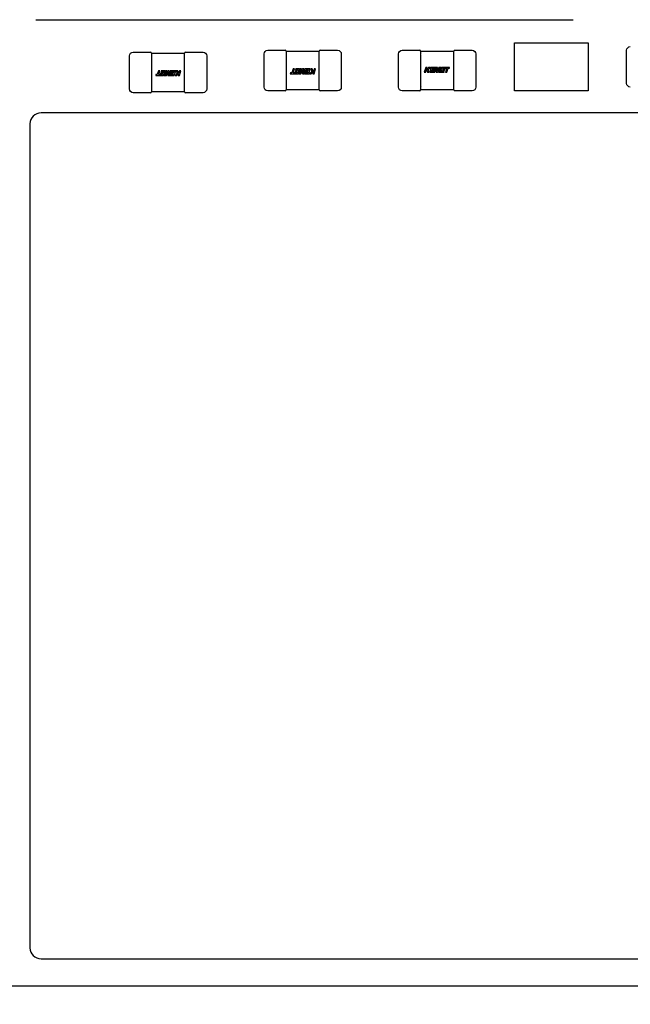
# Model space of a CAD drawing. Header units: millimetres. Extents: x 4 to 585, y 130 to 416.
# Tile 75 of 100: x 351 to 359, y 259 to 272. Entities that reach past the tile are written whole.
import ezdxf
from ezdxf import colors
from ezdxf.entities.mleader import LeaderData, LeaderLine
from ezdxf.math import Vec2, Vec3

# ---------------------------------------------------------------- set-up
doc = ezdxf.new("R2010")
doc.units = ezdxf.units.MM
doc.header["$LTSCALE"] = 0.75
doc.layers.add('Annotations', color=7, linetype='Continuous', lineweight=13)
doc.layers.add('Visible', color=7, linetype='Continuous', lineweight=25)
doc.styles.get("Standard").update_dxf_attribs({"font": 'cour.ttf'})

msp = doc.modelspace()

# ---------------------------------------------------------------- linework, layer by layer
at = {"layer": 'Visible', "extrusion": (5.934e-13, 0, -1)}
for p, q in [((350.951, 271.932, 2.505), (358.251, 271.932, 2.505)), ((357.454, 271.616, 2.055), (358.454, 271.616, 2.055)), ((357.454, 270.966, 2.055), (357.454, 271.616, 2.055)), ((358.454, 271.616, 2.055), (358.454, 270.966, 2.055)), ((352.222, 270.99, 2.055), (352.222, 271.44, 2.055)), ((352.272, 271.49, 2.055), (352.51, 271.49, 2.055)), ((352.522, 271.479, 2.043), (352.972, 271.479, 2.043)), ((352.522, 271.44, 2.093), (352.522, 271.439, 2.093)), ((352.522, 271.429, 2.094), (352.522, 271.001, 2.094)), ((352.972, 271.439, 2.093), (352.972, 271.44, 2.093)), ((352.972, 271.001, 2.094), (352.972, 271.429, 2.094)), ((352.984, 271.49, 2.055), (353.222, 271.49, 2.055)), ((353.272, 271.44, 2.055), (353.272, 270.99, 2.055)), ((354.051, 271.016, 2.055), (354.051, 271.466, 2.055)), ((354.101, 271.516, 2.055), (354.339, 271.516, 2.055)), ((354.351, 271.505, 2.043), (354.801, 271.505, 2.043)), ((354.351, 271.466, 2.093), (354.351, 271.465, 2.093)), ((354.351, 271.455, 2.094), (354.351, 271.027, 2.094)), ((354.801, 271.465, 2.093), (354.801, 271.466, 2.093)), ((354.801, 271.027, 2.094), (354.801, 271.455, 2.094)), ((354.813, 271.516, 2.055), (355.051, 271.516, 2.055)), ((355.101, 271.466, 2.055), (355.101, 271.016, 2.055)), ((355.879, 271.016, 2.055), (355.879, 271.466, 2.055)), ((355.929, 271.516, 2.055), (356.167, 271.516, 2.055)), ((356.179, 271.505, 2.043), (356.63, 271.505, 2.043)), ((356.179, 271.466, 2.093), (356.179, 271.465, 2.093)), ((356.179, 271.455, 2.094), (356.179, 271.027, 2.094)), ((356.629, 271.465, 2.093), (356.629, 271.466, 2.093)), ((356.63, 271.027, 2.094), (356.63, 271.455, 2.094)), ((356.641, 271.516, 2.055), (356.879, 271.516, 2.055)), ((356.929, 271.466, 2.055), (356.929, 271.016, 2.055)), ((358.978, 271.066, 2.055), (358.978, 271.516, 2.055)), ((352.582, 271.185, 2.096), (352.578, 271.172, 2.096)), ((352.578, 271.172, 2.096), (352.686, 271.172, 2.096)), ((352.6, 271.185, 2.096), (352.582, 271.185, 2.096)), ((352.616, 271.239, 2.096), (352.6, 271.185, 2.096)), ((352.635, 271.239, 2.096), (352.616, 271.239, 2.096)), ((352.619, 271.185, 2.096), (352.635, 271.239, 2.096)), ((352.64, 271.185, 2.096), (352.619, 271.185, 2.096)), ((352.671, 271.185, 2.096), (352.64, 271.185, 2.096)), ((352.649, 271.21, 2.096), (352.645, 271.197, 2.096)), ((352.645, 271.197, 2.096), (352.674, 271.197, 2.096)), ((352.678, 271.21, 2.096), (352.649, 271.21, 2.096)), ((352.655, 271.239, 2.096), (352.651, 271.226, 2.096)), ((352.651, 271.226, 2.096), (352.683, 271.226, 2.096)), ((352.705, 271.239, 2.096), (352.655, 271.239, 2.096)), ((352.674, 271.197, 2.096), (352.671, 271.185, 2.096)), ((352.683, 271.226, 2.096), (352.678, 271.21, 2.096)), ((352.686, 271.172, 2.096), (352.705, 271.239, 2.096)), ((352.714, 271.239, 2.096), (352.694, 271.172, 2.096)), ((352.694, 271.172, 2.096), (352.724, 271.172, 2.096)), ((352.713, 271.179, 2.096), (352.731, 271.239, 2.096)), ((352.745, 271.239, 2.096), (352.713, 271.179, 2.096)), ((352.731, 271.239, 2.096), (352.714, 271.239, 2.096)), ((352.724, 271.172, 2.096), (352.748, 271.22, 2.096)), ((352.763, 271.239, 2.096), (352.745, 271.239, 2.096)), ((352.748, 271.22, 2.096), (352.745, 271.172, 2.096)), ((352.745, 271.172, 2.096), (352.774, 271.172, 2.096)), ((352.76, 271.179, 2.096), (352.763, 271.239, 2.096)), ((352.777, 271.239, 2.096), (352.76, 271.179, 2.096)), ((352.774, 271.172, 2.096), (352.789, 271.226, 2.096)), ((352.85, 271.239, 2.096), (352.777, 271.239, 2.096)), ((352.784, 271.185, 2.096), (352.78, 271.172, 2.096)), ((352.78, 271.172, 2.096), (352.83, 271.172, 2.096)), ((352.815, 271.185, 2.096), (352.784, 271.185, 2.096)), ((352.789, 271.226, 2.096), (352.827, 271.226, 2.096)), ((352.793, 271.21, 2.096), (352.789, 271.197, 2.096)), ((352.789, 271.197, 2.096), (352.818, 271.197, 2.096)), ((352.822, 271.21, 2.096), (352.793, 271.21, 2.096)), ((352.818, 271.197, 2.096), (352.815, 271.185, 2.096)), ((352.827, 271.226, 2.096), (352.822, 271.21, 2.096)), ((352.83, 271.172, 2.096), (352.85, 271.239, 2.096)), ((352.872, 271.203, 2.096), (352.841, 271.172, 2.096)), ((352.841, 271.172, 2.096), (352.863, 271.172, 2.096)), ((352.857, 271.239, 2.096), (352.872, 271.203, 2.096)), ((352.878, 271.239, 2.096), (352.857, 271.239, 2.096)), ((352.863, 271.172, 2.096), (352.892, 271.201, 2.096)), ((352.892, 271.203, 2.096), (352.878, 271.239, 2.096)), ((352.892, 271.201, 2.096), (352.883, 271.172, 2.096)), ((352.883, 271.172, 2.096), (352.903, 271.172, 2.096)), ((352.903, 271.239, 2.096), (352.892, 271.203, 2.096)), ((352.903, 271.172, 2.096), (352.922, 271.239, 2.096)), ((352.922, 271.239, 2.096), (352.903, 271.239, 2.096)), ((354.41, 271.21, 2.096), (354.407, 271.197, 2.096)), ((354.407, 271.197, 2.096), (354.515, 271.197, 2.096)), ((354.429, 271.21, 2.096), (354.41, 271.21, 2.096)), ((354.445, 271.265, 2.096), (354.429, 271.21, 2.096)), ((354.464, 271.265, 2.096), (354.445, 271.265, 2.096)), ((354.448, 271.21, 2.096), (354.464, 271.265, 2.096)), ((354.469, 271.21, 2.096), (354.448, 271.21, 2.096)), ((354.499, 271.21, 2.096), (354.469, 271.21, 2.096)), ((354.478, 271.235, 2.096), (354.474, 271.223, 2.096)), ((354.474, 271.223, 2.096), (354.503, 271.223, 2.096)), ((354.507, 271.235, 2.096), (354.478, 271.235, 2.096)), ((354.483, 271.265, 2.096), (354.48, 271.252, 2.096)), ((354.48, 271.252, 2.096), (354.511, 271.252, 2.096)), ((354.534, 271.265, 2.096), (354.483, 271.265, 2.096)), ((354.503, 271.223, 2.096), (354.499, 271.21, 2.096)), ((354.511, 271.252, 2.096), (354.507, 271.235, 2.096)), ((354.515, 271.197, 2.096), (354.534, 271.265, 2.096)), ((354.542, 271.265, 2.096), (354.523, 271.197, 2.096)), ((354.523, 271.197, 2.096), (354.553, 271.197, 2.096)), ((354.559, 271.265, 2.096), (354.542, 271.265, 2.096)), ((354.542, 271.204, 2.096), (354.559, 271.265, 2.096)), ((354.574, 271.265, 2.096), (354.542, 271.204, 2.096)), ((354.553, 271.197, 2.096), (354.577, 271.245, 2.096)), ((354.592, 271.265, 2.096), (354.574, 271.265, 2.096)), ((354.577, 271.245, 2.096), (354.574, 271.197, 2.096)), ((354.574, 271.197, 2.096), (354.602, 271.197, 2.096)), ((354.589, 271.205, 2.096), (354.592, 271.265, 2.096)), ((354.606, 271.265, 2.096), (354.589, 271.205, 2.096)), ((354.602, 271.197, 2.096), (354.618, 271.252, 2.096)), ((354.678, 271.265, 2.096), (354.606, 271.265, 2.096)), ((354.613, 271.21, 2.096), (354.609, 271.197, 2.096)), ((354.609, 271.197, 2.096), (354.659, 271.197, 2.096)), ((354.644, 271.21, 2.096), (354.613, 271.21, 2.096)), ((354.618, 271.252, 2.096), (354.655, 271.252, 2.096)), ((354.622, 271.235, 2.096), (354.618, 271.223, 2.096)), ((354.618, 271.223, 2.096), (354.647, 271.223, 2.096)), ((354.651, 271.235, 2.096), (354.622, 271.235, 2.096)), ((354.647, 271.223, 2.096), (354.644, 271.21, 2.096)), ((354.655, 271.252, 2.096), (354.651, 271.235, 2.096)), ((354.659, 271.197, 2.096), (354.678, 271.265, 2.096)), ((354.701, 271.228, 2.096), (354.67, 271.197, 2.096)), ((354.67, 271.197, 2.096), (354.692, 271.197, 2.096)), ((354.686, 271.265, 2.096), (354.701, 271.228, 2.096)), ((354.706, 271.265, 2.096), (354.686, 271.265, 2.096)), ((354.692, 271.197, 2.096), (354.72, 271.226, 2.096)), ((354.721, 271.228, 2.096), (354.706, 271.265, 2.096)), ((354.72, 271.226, 2.096), (354.712, 271.197, 2.096)), ((354.712, 271.197, 2.096), (354.731, 271.197, 2.096)), ((354.731, 271.265, 2.096), (354.721, 271.228, 2.096)), ((354.731, 271.197, 2.096), (354.751, 271.265, 2.096)), ((354.751, 271.265, 2.096), (354.731, 271.265, 2.096)), ((356.249, 271.284, 2.096), (356.229, 271.217, 2.096)), ((356.229, 271.217, 2.096), (356.249, 271.217, 2.096)), ((356.268, 271.284, 2.096), (356.249, 271.284, 2.096)), ((356.249, 271.217, 2.096), (356.259, 271.253, 2.096)), ((356.259, 271.253, 2.096), (356.274, 271.217, 2.096)), ((356.26, 271.255, 2.096), (356.268, 271.284, 2.096)), ((356.288, 271.284, 2.096), (356.26, 271.255, 2.096)), ((356.274, 271.217, 2.096), (356.294, 271.217, 2.096)), ((356.279, 271.253, 2.096), (356.311, 271.284, 2.096)), ((356.294, 271.217, 2.096), (356.279, 271.253, 2.096)), ((356.311, 271.284, 2.096), (356.288, 271.284, 2.096)), ((356.321, 271.284, 2.096), (356.302, 271.217, 2.096)), ((356.302, 271.217, 2.096), (356.374, 271.217, 2.096)), ((356.371, 271.284, 2.096), (356.321, 271.284, 2.096)), ((356.325, 271.229, 2.096), (356.329, 271.246, 2.096)), ((356.362, 271.229, 2.096), (356.325, 271.229, 2.096)), ((356.329, 271.246, 2.096), (356.358, 271.246, 2.096)), ((356.333, 271.259, 2.096), (356.337, 271.271, 2.096)), ((356.362, 271.259, 2.096), (356.333, 271.259, 2.096)), ((356.337, 271.271, 2.096), (356.367, 271.271, 2.096)), ((356.358, 271.246, 2.096), (356.362, 271.259, 2.096)), ((356.378, 271.284, 2.096), (356.362, 271.229, 2.096)), ((356.367, 271.271, 2.096), (356.371, 271.284, 2.096)), ((356.374, 271.217, 2.096), (356.392, 271.277, 2.096)), ((356.406, 271.284, 2.096), (356.378, 271.284, 2.096)), ((356.392, 271.277, 2.096), (356.388, 271.217, 2.096)), ((356.388, 271.217, 2.096), (356.406, 271.217, 2.096)), ((356.403, 271.236, 2.096), (356.406, 271.284, 2.096)), ((356.428, 271.284, 2.096), (356.403, 271.236, 2.096)), ((356.406, 271.217, 2.096), (356.438, 271.277, 2.096)), ((356.438, 271.277, 2.096), (356.421, 271.217, 2.096)), ((356.421, 271.217, 2.096), (356.438, 271.217, 2.096)), ((356.457, 271.284, 2.096), (356.428, 271.284, 2.096)), ((356.438, 271.217, 2.096), (356.457, 271.284, 2.096)), ((356.465, 271.284, 2.096), (356.446, 271.217, 2.096)), ((356.446, 271.217, 2.096), (356.497, 271.217, 2.096)), ((356.573, 271.284, 2.096), (356.465, 271.284, 2.096)), ((356.469, 271.229, 2.096), (356.474, 271.246, 2.096)), ((356.5, 271.229, 2.096), (356.469, 271.229, 2.096)), ((356.474, 271.246, 2.096), (356.502, 271.246, 2.096)), ((356.477, 271.259, 2.096), (356.481, 271.271, 2.096)), ((356.506, 271.259, 2.096), (356.477, 271.259, 2.096)), ((356.481, 271.271, 2.096), (356.512, 271.271, 2.096)), ((356.497, 271.217, 2.096), (356.5, 271.229, 2.096)), ((356.502, 271.246, 2.096), (356.506, 271.259, 2.096)), ((356.512, 271.271, 2.096), (356.532, 271.271, 2.096)), ((356.532, 271.271, 2.096), (356.516, 271.217, 2.096)), ((356.516, 271.217, 2.096), (356.536, 271.217, 2.096)), ((356.536, 271.217, 2.096), (356.551, 271.271, 2.096)), ((356.551, 271.271, 2.096), (356.57, 271.271, 2.096)), ((356.57, 271.271, 2.096), (356.573, 271.284, 2.096)), ((352.51, 270.94, 2.055), (352.272, 270.94, 2.055)), ((352.522, 270.991, 2.093), (352.522, 270.99, 2.093)), ((352.972, 270.951, 2.043), (352.522, 270.951, 2.043)), ((352.972, 270.99, 2.093), (352.972, 270.991, 2.093)), ((353.222, 270.94, 2.055), (352.984, 270.94, 2.055)), ((354.339, 270.966, 2.055), (354.101, 270.966, 2.055)), ((354.351, 271.017, 2.093), (354.351, 271.016, 2.093)), ((354.801, 270.977, 2.043), (354.351, 270.977, 2.043)), ((354.801, 271.016, 2.093), (354.801, 271.017, 2.093)), ((355.051, 270.966, 2.055), (354.813, 270.966, 2.055)), ((356.167, 270.966, 2.055), (355.929, 270.966, 2.055)), ((356.179, 271.017, 2.093), (356.179, 271.016, 2.093)), ((356.63, 270.977, 2.043), (356.179, 270.977, 2.043)), ((356.629, 271.016, 2.093), (356.629, 271.017, 2.093)), ((356.879, 270.966, 2.055), (356.641, 270.966, 2.055)), ((358.454, 270.966, 2.055), (357.454, 270.966, 2.055)), ((363.72, 270.666, 2.805), (351.02, 270.666, 2.805)), ((350.87, 270.516, 2.805), (350.87, 259.316, 2.805)), ((351.02, 259.166, 2.805), (363.72, 259.166, 2.805)), ((367.682, 258.795, 1.529), (318.682, 258.795, 1.529))]:
    msp.add_line(p, q, dxfattribs=at)
at = {"layer": 'Visible', "extrusion": (5.934e-13, -5.1033e-12, -1)}
for centre, start, end in [((-359.028, 271.516, -2.055), 0, 90), ((-352.272, 271.44, -2.055), 0, 90), ((-353.222, 271.44, -2.055), 90, 180), ((-354.101, 271.466, -2.055), 0, 90), ((-355.051, 271.466, -2.055), 90, 180), ((-359.028, 271.066, -2.055), 270, 0), ((-352.272, 270.99, -2.055), 270, 0), ((-353.222, 270.99, -2.055), 180, 270), ((-354.101, 271.016, -2.055), 270, 0), ((-355.051, 271.016, -2.055), 180, 270)]:
    msp.add_arc(centre, 0.05, start, end, dxfattribs=at)
at = {"layer": 'Visible'}
for centre, radius, start, end in [((352.51, 271.478, 2.055), 0.012, 0, 90), ((352.984, 271.478, 2.055), 0.012, 90, 180), ((354.339, 271.504, 2.055), 0.012, 0, 90), ((354.813, 271.504, 2.055), 0.012, 90, 180), ((356.167, 271.504, 2.055), 0.012, 0, 90), ((356.641, 271.504, 2.055), 0.012, 90, 180), ((352.51, 270.952, 2.055), 0.012, 270, 360), ((352.984, 270.952, 2.055), 0.012, 180, 270), ((354.339, 270.978, 2.055), 0.012, 270, 360), ((354.813, 270.978, 2.055), 0.012, 180, 270), ((356.167, 270.978, 2.055), 0.012, 270, 360), ((356.641, 270.978, 2.055), 0.012, 180, 270), ((351.02, 270.516, 2.805), 0.15, 90, 180), ((351.02, 259.316, 2.805), 0.15, 180, 270)]:
    msp.add_arc(centre, radius, start, end, dxfattribs=at)
at = {"layer": 'Visible', "extrusion": (1, 0, 5.934e-13)}
for centre, start, end in [((271.44, 2.055, 352.522), 360, 90), ((271.466, 2.055, 354.351), 360, 90), ((271.466, 2.055, 356.179), 0, 90), ((270.99, 2.055, 352.522), 90, 180), ((271.016, 2.055, 354.351), 90, 180), ((271.016, 2.055, 356.179), 90, 180)]:
    msp.add_arc(centre, 0.038, start, end, dxfattribs=at)
at = {"layer": 'Visible', "extrusion": (-1, 0, -5.934e-13)}
for centre, start, end in [((-271.44, 2.055, -352.972), 90, 180), ((-271.466, 2.055, -354.801), 90, 180), ((-271.466, 2.055, -356.629), 90, 180), ((-270.99, 2.055, -352.972), 0, 90), ((-271.016, 2.055, -354.801), 0, 90), ((-271.016, 2.055, -356.629), 360, 90)]:
    msp.add_arc(centre, 0.038, start, end, dxfattribs=at)
at = {"layer": 'Visible', "extrusion": (5.934e-13, 5.1033e-12, -1)}
for centre, start, end in [((-355.929, 271.466, -2.055), 0, 90), ((-356.879, 271.466, -2.055), 90, 180), ((-355.929, 271.016, -2.055), 270, 0), ((-356.879, 271.016, -2.055), 180, 270)]:
    msp.add_arc(centre, 0.05, start, end, dxfattribs=at)
at = {"layer": 'Visible'}
for points in [[(352.522, 271.439, 2.093), (352.522, 271.436, 2.094), (352.522, 271.432, 2.094), (352.522, 271.429, 2.094)], [(352.972, 271.429, 2.094), (352.972, 271.432, 2.094), (352.972, 271.436, 2.094), (352.972, 271.439, 2.093)], [(354.351, 271.465, 2.093), (354.351, 271.461, 2.094), (354.351, 271.458, 2.094), (354.351, 271.455, 2.094)], [(354.801, 271.455, 2.094), (354.801, 271.458, 2.094), (354.801, 271.461, 2.094), (354.801, 271.465, 2.093)], [(356.179, 271.465, 2.093), (356.18, 271.461, 2.094), (356.179, 271.458, 2.094), (356.179, 271.455, 2.094)], [(356.63, 271.455, 2.094), (356.63, 271.458, 2.094), (356.629, 271.461, 2.094), (356.629, 271.465, 2.093)], [(354.351, 271.027, 2.094), (354.351, 271.023, 2.094), (354.351, 271.02, 2.094), (354.351, 271.017, 2.093)], [(354.801, 271.017, 2.093), (354.801, 271.02, 2.094), (354.801, 271.023, 2.094), (354.801, 271.027, 2.094)], [(356.179, 271.027, 2.094), (356.179, 271.023, 2.094), (356.18, 271.02, 2.094), (356.179, 271.017, 2.093)], [(356.629, 271.017, 2.093), (356.629, 271.02, 2.094), (356.63, 271.023, 2.094), (356.63, 271.027, 2.094)], [(352.522, 271.001, 2.094), (352.522, 270.998, 2.094), (352.522, 270.995, 2.094), (352.522, 270.991, 2.093)], [(352.972, 270.991, 2.093), (352.972, 270.995, 2.094), (352.972, 270.998, 2.094), (352.972, 271.001, 2.094)]]:
    msp.add_open_spline(points, degree=3, dxfattribs=at)

# ---------------------------------------------------------------- leaders
at = {"layer": 'Annotations'}
ml = msp.add_multileader_mtext('Standard', dxfattribs=at)
ml.set_content('Hirose DF40C-80DP-0.4V(51)', color=256)
ml.set_leader_properties()
ml.build(insert=Vec2(0, 0))
ml.multileader.update_dxf_attribs({"text_left_attachment_type": 5, "text_right_attachment_type": 5, "dogleg_length": 2.5, "arrow_head_size": 2.5})
ctx = ml.context
ctx.base_point, ctx.char_height, ctx.arrow_head_size, ctx.landing_gap_size, ctx.plane_origin = Vec3(346.751, 250.248), 1.8, 2.5, 0, Vec3(336.055, 260.841)
ctx.left_attachment, ctx.right_attachment = 5, 5
notes = []
notes.append((ctx, [(0, (1, 1, 0), (344.251, 250.248), (1, 0), 2.5, [(0, [(336.055, 260.841)], 0, [])])]))
ctx.mtext.insert, ctx.mtext.flow_direction = Vec3(346.751, 252.643), 5
for ctx, leaders in notes:
    for number, flags, end, landing, length, lines in leaders:
        leader = LeaderData()
        leader.index, (leader.has_last_leader_line, leader.has_dogleg_vector, leader.attachment_direction) = number, flags
        leader.last_leader_point, leader.dogleg_vector, leader.dogleg_length = Vec3(end), Vec3(landing), length
        for number, points, colour, breaks in lines:
            line = LeaderLine()
            line.index, line.vertices, line.color, line.breaks = number, Vec3.list(points), colors.encode_raw_color(colour), breaks
            leader.lines.append(line)
        ctx.leaders.append(leader)

doc.saveas('drawing.dxf')
